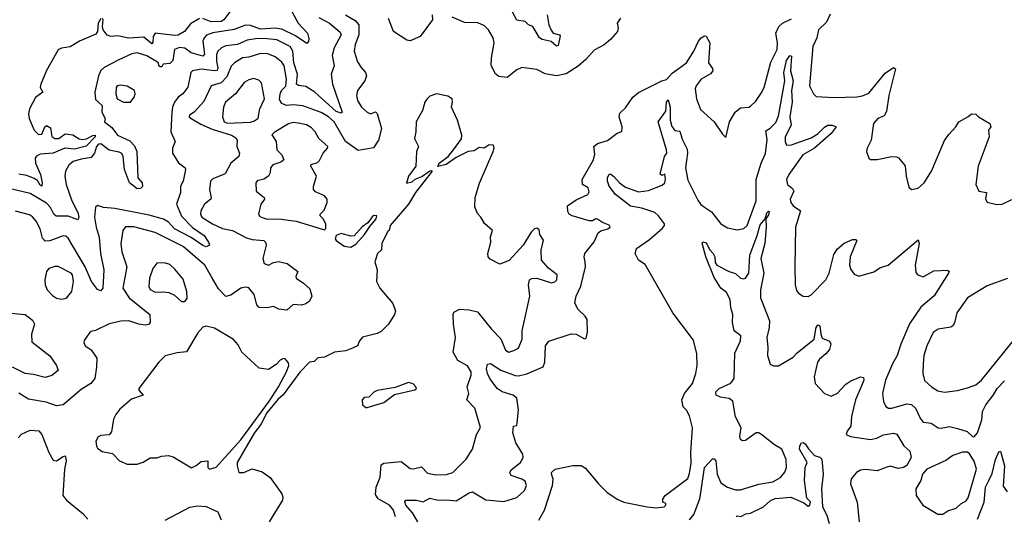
# Model space of a CAD drawing. Extents: x 1552294 to 1694791, y 811929 to 917222.
# Tile 105 of 256: x 1600991 to 1606979, y 830548 to 833566. Entities that reach past the tile are written whole.
import ezdxf

# ---------------------------------------------------------------- set-up
doc = ezdxf.new("R2010")
doc.units = 0

msp = doc.modelspace()

# ---------------------------------------------------------------- linework, layer by layer
at = {"layer": '0CON10XD'}
for points in [[(1602645.4, 833615.4), (1602685, 833544.2), (1602741.1, 833485), (1602748.7, 833451.3), (1602746.5, 833433.5), (1602737.5, 833422.5), (1602668, 833468), (1602585, 833508.8), (1602543.8, 833513.8), (1602455, 833508.2), (1602395, 833531.6), (1602365, 833533.5), (1602295, 833505.6), (1602165, 833486.2), (1602127.6, 833472.4), (1602112.1, 833455), (1602104.7, 833435.3), (1602114, 833356), (1602105.7, 833344.3), (1602033.9, 833363.9), (1601995, 833393.9), (1601962.3, 833397.7), (1601932, 833385), (1601921.6, 833318.4), (1601905, 833299.1), (1601862.5, 833295), (1601855, 833280), (1601845, 833278.8), (1601836.7, 833285), (1601836, 833305), (1601828.5, 833308.5), (1601765, 833346.3), (1601705, 833364.7), (1601672, 833358), (1601589.5, 833320.5), (1601505, 833276.5), (1601485, 833257.3), (1601471.2, 833225), (1601447.5, 833125), (1601451.5, 833081.5), (1601492.7, 833045), (1601490.6, 833005), (1601511.2, 832965), (1601507.5, 832945), (1601551, 832911), (1601586.2, 832865), (1601660.9, 832830.9), (1601690.1, 832800), (1601702.4, 832765), (1601709.5, 832605), (1601735, 832574.1), (1601737.1, 832552.9), (1601725, 832540.3), (1601705, 832537.6), (1601659.7, 832575), (1601629.2, 832655), (1601621, 832735), (1601612.9, 832752.9), (1601595, 832761.7), (1601535, 832772.7), (1601485, 832810.8), (1601470.7, 832809.3), (1601457.3, 832795), (1601444.9, 832755), (1601425, 832727.8), (1601365, 832719.3), (1601316.6, 832703.4), (1601288.9, 832681.1), (1601269.6, 832645), (1601264.6, 832615), (1601273.4, 832565), (1601308.1, 832465), (1601344.2, 832395), (1601350.4, 832365), (1601345, 832350.6), (1601285, 832372.9), (1601212.3, 832372.3), (1601197.6, 832385), (1601179.2, 832425), (1601155, 832451.4), (1601055, 832510.6), (1600943.3, 832536.7)], [(1602298.8, 833655), (1602231.9, 833565), (1602216, 833555), (1602155, 833552.4), (1602105, 833574.1)], [(1604198.6, 833595), (1604209.6, 833535), (1604222, 833502), (1604235, 833484.5), (1604274.4, 833474.4), (1604278.3, 833468.3), (1604265, 833408.8), (1604255, 833404.4), (1604222.9, 833432.9), (1604168.8, 833445), (1604151.4, 833455), (1604110.8, 833525), (1604085.9, 833535.9), (1604064.4, 833554.4), (1604015, 833562.5), (1603985, 833616.2)], [(1602810.4, 833580.4), (1602875, 833544.7), (1602939.4, 833489.4), (1602945.3, 833475), (1602902.7, 833395), (1602890.7, 833349.3), (1602903.6, 833285), (1602884.5, 833235), (1602892.8, 833175), (1602952.9, 833005), (1602945, 832998.9), (1602915, 833009), (1602785, 833126.5), (1602730.4, 833160.4), (1602686.7, 833166.7), (1602674.1, 833174.1), (1602680.8, 833235), (1602658.8, 833305), (1602652.2, 833375), (1602635, 833404), (1602555, 833444.8), (1602475, 833452.3), (1602425, 833450.4), (1602375, 833441.7), (1602315, 833415.8), (1602245, 833408), (1602217.3, 833395), (1602196.8, 833375), (1602188.6, 833355), (1602187.1, 833315), (1602196.2, 833273.8), (1602191.9, 833258.1), (1602175, 833255.2), (1602095, 833266.2), (1602042.5, 833255), (1602032.2, 833245), (1602014, 833156), (1601983.8, 833115), (1601955.4, 833094.6), (1601932, 833065), (1601920, 833035), (1601916.6, 833003.4), (1601911.1, 832885), (1601936.5, 832825), (1601919.5, 832785), (1601919.4, 832755), (1601955.8, 832695.8), (1601996.7, 832665), (1602000, 832655), (1601984.3, 832585), (1601969.2, 832555), (1601968.6, 832515), (1601944.5, 832445), (1601975, 832371.2), (1602042.2, 832302.2), (1602112.2, 832255), (1602138.5, 832215), (1602144.4, 832195), (1602125, 832186.1), (1602105, 832194.7), (1602033.2, 832243.2), (1601932, 832295), (1601895.6, 832335.6), (1601865, 832353.1), (1601779, 832379), (1601569.5, 832419.5), (1601500, 832425), (1601465, 832437.5), (1601452.7, 832427.3), (1601446.7, 832365), (1601456, 832305), (1601475.2, 832245.3), (1601481.4, 832145), (1601501.8, 832045), (1601496.3, 831933.7), (1601485, 831919.2), (1601465, 831926.9), (1601426.7, 831975), (1601388.4, 832065), (1601285, 832238.1), (1601270.6, 832250.6), (1601255, 832253.3), (1601175, 832221.2), (1601145, 832221.1), (1601129.1, 832239.2), (1601114.7, 832295), (1601091.5, 832341.5), (1601068.7, 832368.7), (1601050.4, 832380.4), (1600965, 832401.8)], [(1602973.3, 833595), (1603031, 833561), (1603052.9, 833535), (1603054, 833475), (1603031.2, 833415), (1603025.4, 833374.6), (1603045, 833310), (1603066.8, 833275), (1603093.8, 833245), (1603100.8, 833225), (1603089.6, 833195), (1603045.6, 833135), (1603040, 833105), (1603045.5, 833075), (1603070, 833035), (1603105, 833004.4), (1603125, 832993.5), (1603155, 833006.2), (1603165, 832996.7), (1603191.4, 832905), (1603172.9, 832835), (1603142.1, 832787.9), (1603050.3, 832770.3), (1602972.1, 832825), (1602902.6, 832945), (1602868.9, 832975), (1602825, 833001.4), (1602713.3, 833043.3), (1602655, 833049.2), (1602614.4, 833044.4), (1602585, 833057.7), (1602571.8, 833081.8), (1602574.5, 833115), (1602583, 833135), (1602608.7, 833161.3), (1602613.4, 833205), (1602598.3, 833285), (1602585, 833308.1), (1602545, 833340.4), (1602499.4, 833359.4), (1602455, 833361.4), (1602385, 833338.9), (1602345, 833333.9), (1602296.4, 833303.6), (1602277, 833283), (1602251.2, 833218.8), (1602216.6, 833183.4), (1602155, 833164.5), (1602111.7, 833068.3), (1602052.7, 833005), (1602022.9, 832985), (1602021.8, 832975), (1602034.6, 832965), (1602091.9, 832931.9), (1602161.8, 832901.8), (1602279.4, 832865), (1602305, 832848.6), (1602312.9, 832835), (1602310.6, 832795), (1602326.9, 832755), (1602323.3, 832735), (1602275, 832694.2), (1602240.2, 832629.8), (1602165, 832598.3), (1602151.6, 832585), (1602144.4, 832535), (1602156.2, 832483.8), (1602152.9, 832475), (1602114.4, 832445.6), (1602093.1, 832405), (1602089.7, 832385), (1602099.3, 832365), (1602162.7, 832325), (1602225, 832297.8), (1602285.2, 832285.2), (1602370.9, 832240.9), (1602405, 832231.1), (1602475, 832224), (1602485.7, 832215), (1602490.6, 832195), (1602469.4, 832115), (1602478.6, 832085), (1602505, 832074.6), (1602535, 832091.4), (1602565, 832097.5), (1602618, 832085), (1602683.3, 832035), (1602670, 832005), (1602672.5, 831995), (1602717.5, 831965), (1602755, 831930), (1602767.5, 831885), (1602752.9, 831855), (1602731.4, 831838.6), (1602705, 831831.2), (1602655, 831834.5), (1602615, 831801.2), (1602567.5, 831807.5), (1602535, 831823.3), (1602495.7, 831814.3), (1602446.4, 831816.4), (1602432.9, 831832.9), (1602415.9, 831895.9), (1602385, 831935.6), (1602365, 831940.9), (1602336.2, 831935), (1602275, 831891.4), (1602245, 831884.4), (1602200.4, 831930.4), (1602156.6, 832003.4), (1602116.4, 832075), (1601985, 832187.1), (1601815, 832273.4), (1601685, 832306.9), (1601635, 832307.1), (1601618.5, 832285), (1601606.2, 832205), (1601612.3, 832155), (1601643.2, 832065), (1601618.2, 831935), (1601656.2, 831875), (1601781.9, 831775), (1601784.2, 831725), (1601775, 831714.3), (1601755, 831709.5), (1601715, 831715.4), (1601655, 831735.8), (1601606.2, 831733.8), (1601535, 831716.9), (1601452.7, 831677.3), (1601425, 831672), (1601415, 831663.8), (1601383, 831617), (1601381.2, 831605), (1601390, 831585), (1601425, 831558.8), (1601459.3, 831509.3), (1601458.8, 831455), (1601447.8, 831385), (1601424.6, 831355), (1601365, 831319.2), (1601255, 831224.4), (1601215, 831219.4), (1601151.2, 831241.2), (1601045, 831260), (1600985, 831296.7)], [(1601485, 833572.9), (1601467.9, 833545), (1601464.6, 833495.4), (1601455, 833478.6), (1601355, 833436.6), (1601298.8, 833401.2), (1601245, 833393.7), (1601225, 833382.4), (1601155, 833257.2), (1601119, 833175), (1601115.2, 833155), (1601132.5, 833125), (1601086.7, 833093.3), (1601051.6, 833025), (1601044.4, 832995), (1601048.3, 832965), (1601078.8, 832895), (1601105, 832868.4), (1601125, 832870.7), (1601144.6, 832915.4), (1601155, 832922.5), (1601178.6, 832908.6), (1601186.7, 832856.7), (1601205, 832843.5), (1601229.6, 832845), (1601267.8, 832872.2), (1601315, 832866.4), (1601353, 832843), (1601375, 832837.7), (1601398.2, 832841.8), (1601435, 832861.5)], [(1602085, 833573.3), (1602029.3, 833540.7), (1601992.2, 833495), (1601955, 833473), (1601935, 833469.2), (1601815, 833483.3), (1601802.8, 833465), (1601801.5, 833428.5), (1601795, 833419.4), (1601745, 833459.2), (1601654.9, 833454.9), (1601585, 833469), (1601545, 833463.6), (1601523.1, 833473.1), (1601497.9, 833505), (1601493.8, 833525), (1601499.1, 833565), (1601495, 833572.5)], [(1603500, 833595), (1603501.9, 833565), (1603426, 833465), (1603365, 833437.8), (1603345, 833441.2), (1603264, 833494), (1603234.2, 833574.2)], [(1603413.1, 830515), (1603379.4, 830569.4), (1603339.6, 830615), (1603333.1, 830635), (1603340, 830645), (1603405, 830645.8), (1603445, 830636), (1603485, 830658.2), (1603535, 830646.7), (1603585, 830648.9), (1603645, 830641.5), (1603725, 830691.4), (1603745, 830697.1), (1603825, 830648), (1603935, 830637.3), (1604015, 830662.9), (1604061.5, 830705), (1604073.9, 830735), (1604065, 830761.1), (1604045, 830774.6), (1603978.8, 830795), (1603971.7, 830811.7), (1603980.2, 830829.8), (1604036.8, 830875), (1604052.5, 830905), (1604050.3, 830925), (1604008.2, 830995), (1603990, 831055), (1603994.1, 831095.9), (1604015, 831100), (1604016.2, 831115), (1604024, 831195), (1604014.3, 831265), (1603991.5, 831285), (1603925, 831304.2), (1603894.8, 831325), (1603850, 831385), (1603835.7, 831415), (1603830, 831445), (1603835, 831472.5), (1603855, 831477.5), (1603917.1, 831437.1), (1604004.2, 831404.2), (1604025, 831402.5), (1604075, 831414), (1604175, 831456), (1604185.4, 831485), (1604188.2, 831585), (1604208.3, 831611.7), (1604345, 831657.1), (1604375.8, 831655.8), (1604425, 831627.5), (1604435, 831630), (1604443.9, 831666.1), (1604441.4, 831745), (1604430, 831765), (1604385, 831806.7), (1604366.2, 831845), (1604375.5, 831885), (1604403.8, 831946.2), (1604430.8, 832065), (1604429.1, 832095), (1604423.1, 832125), (1604428.6, 832145), (1604485, 832215.7), (1604508.3, 832271.7), (1604525, 832283.8), (1604567.5, 832295), (1604582.5, 832305), (1604575, 832316.7), (1604535, 832333.1), (1604505, 832354.2), (1604495, 832356.7), (1604475, 832344.4), (1604455, 832342.9), (1604350, 832375), (1604332.5, 832385), (1604325, 832400), (1604323.3, 832435), (1604375, 832471.2), (1604445.8, 832504.2), (1604455, 832520), (1604447.5, 832545), (1604414.3, 832564.3), (1604411.8, 832595), (1604481.3, 832715), (1604488.9, 832748.9), (1604483.3, 832795), (1604505, 832813.3), (1604565, 832832.5), (1604623.8, 832876.2), (1604653, 832887), (1604655.7, 832914.3), (1604635.6, 832975), (1604641.1, 832998.9), (1604675, 833030), (1604720.5, 833095), (1604755, 833124.5), (1604895.6, 833194.4), (1604925, 833203.6), (1604959.8, 833240.2), (1605045.4, 833305), (1605090.6, 833375), (1605118.1, 833435), (1605135, 833455.8), (1605155, 833468), (1605165, 833466), (1605187.1, 833425), (1605180, 833305), (1605205, 833270), (1605206.5, 833255), (1605192.8, 833237.2), (1605135, 833204.5), (1605105.5, 833165), (1605099.5, 833145), (1605106.9, 833085), (1605130.2, 833020.2), (1605214, 832945), (1605265, 832870), (1605285, 832850), (1605307.5, 832945), (1605342.5, 833005), (1605375, 833030), (1605425, 833034.4), (1605435, 833040.6), (1605468.1, 833071.9), (1605500.8, 833119.2), (1605517.8, 833155), (1605558.7, 833308.7), (1605598.2, 833385), (1605600, 833425), (1605590, 833485), (1605607.1, 833525), (1605628.8, 833545), (1605685, 833570.8)], [(1604643.8, 833575), (1604624.2, 833545.8), (1604630.6, 833515), (1604626.7, 833495), (1604584.6, 833445.4), (1604545.6, 833414.4), (1604485, 833380), (1604434.5, 833325), (1604386.3, 833283.7), (1604315, 833236.7), (1604255, 833225.4), (1604187, 833237), (1604135, 833264.4), (1604045, 833275.6), (1604015, 833260.6), (1603955, 833215.7), (1603905, 833220), (1603885, 833238), (1603858.6, 833288.6), (1603860, 833335), (1603876.2, 833425), (1603869.6, 833455), (1603842.5, 833505), (1603818.1, 833528.1), (1603776.9, 833546.9), (1603695, 833549.4), (1603621.7, 833581.7)], [(1605920.1, 833599.9), (1605898.1, 833551.9), (1605847.8, 833505), (1605839.1, 833455), (1605813.6, 833403.6), (1605794.7, 833164.7), (1605818, 833115), (1605835, 833100), (1605945, 833092.9), (1606082.5, 833097.5), (1606117, 833103), (1606155, 833120), (1606255, 833241.4), (1606305, 833276.2), (1606318, 833268), (1606276.5, 833105), (1606262.5, 833007.5), (1606247.8, 832982.2), (1606210, 832965), (1606184.1, 832935.9), (1606169.2, 832835), (1606144, 832785), (1606141.2, 832765), (1606154.1, 832724.1), (1606165, 832716.7), (1606206.1, 832716.1), (1606295, 832734.4), (1606323, 832733), (1606335, 832726), (1606375, 832677.5), (1606381.9, 832615), (1606398.8, 832548.8), (1606414.2, 832534.2), (1606455, 832541.4), (1606490.6, 832575), (1606535.6, 832645), (1606615, 832832), (1606641.1, 832868.9), (1606684.4, 832915.6), (1606701.2, 832945), (1606757.5, 832975), (1606780, 832995), (1606805, 832992.5), (1606822.5, 832975), (1606890, 832935), (1606896.7, 832915), (1606883.3, 832895), (1606886, 832855), (1606819.2, 832675), (1606806, 832565), (1606823.3, 832525), (1606871.2, 832515), (1606863.3, 832475), (1606875, 832458), (1606932.3, 832442.3), (1606965, 832446), (1607025, 832473.8)], [(1604148.1, 830525), (1604183.1, 830585), (1604231.5, 830735), (1604235.6, 830774.4), (1604227.7, 830797.7), (1604224.4, 830815), (1604247.1, 830835), (1604355, 830855.8), (1604405.8, 830855.8), (1604431, 830841), (1604511.5, 830745), (1604562.2, 830695), (1604625, 830652.1), (1604665, 830634.4), (1604806.7, 830605), (1604860.8, 830599.2), (1604910, 830605), (1604920, 830615), (1604920, 830625), (1604903, 830633), (1604903, 830653), (1604916.7, 830675), (1605055, 830777.5), (1605065, 830807.5), (1605075, 830870), (1605072.5, 830935), (1605081.5, 831085), (1605065, 831158.8), (1605045, 831193.8), (1605025, 831212.5), (1605016.9, 831255), (1605033.2, 831295), (1605083.1, 831355), (1605102.4, 831415), (1605111.4, 831465), (1605108, 831535), (1605088.4, 831618.4), (1604963.8, 831785), (1604795, 832079.2), (1604755, 832104.2), (1604733.9, 832145), (1604741.9, 832175), (1604820.1, 832229.9), (1604901, 832299), (1604912.9, 832315), (1604911.5, 832325), (1604876.7, 832375), (1604853.3, 832395), (1604775, 832420.8), (1604705, 832432.5), (1604615, 832503.9), (1604575.7, 832555), (1604566, 832585), (1604565.6, 832605), (1604575, 832627.5), (1604585, 832628.1), (1604605, 832612.5), (1604639.2, 832575), (1604675, 832548.5), (1604755, 832519.6), (1604815, 832527.5), (1604898.8, 832561.2), (1604913.3, 832575), (1604918.8, 832598.8), (1604915, 832627.5), (1604895, 832618.8), (1604886.4, 832626.4), (1604912.1, 832735), (1604925.4, 832754.6), (1604925.3, 832774.7), (1604872.9, 832945), (1604919.5, 833010.5), (1604923.9, 833065), (1604935, 833078.8), (1604946.8, 833035), (1604947.6, 832955), (1604956.7, 832916.7), (1604975, 832892.5), (1605005, 832888.6), (1605019.1, 832839.1), (1605049.9, 832779.9), (1605052, 832755), (1605039.3, 832665), (1605055, 832590), (1605115, 832470), (1605132.9, 832442.9), (1605155, 832426.5), (1605198.8, 832398.8), (1605255, 832325.8), (1605295, 832300.6), (1605355, 832289.2), (1605395, 832297.5), (1605414.4, 832315), (1605470.6, 832465), (1605470.2, 832595), (1605499.1, 832695), (1605527, 832753), (1605537.4, 832837.4), (1605529.3, 832890.7), (1605555, 832906.7), (1605588.4, 832941.6), (1605605, 832980.8), (1605644.8, 833195), (1605638.4, 833245), (1605655, 833317.8), (1605675, 833348.2), (1605685.4, 833345.4), (1605678.7, 833255), (1605694.4, 833195), (1605684.8, 833135.1), (1605688.4, 833065), (1605674.8, 832975), (1605682.5, 832925), (1605646.7, 832855), (1605645.5, 832825), (1605655, 832803.1), (1605685, 832806.1), (1605805, 832848.8), (1605845, 832871.9), (1605885, 832913.3), (1605905, 832925.6), (1605931.2, 832925), (1605956.9, 832915), (1605925.4, 832875), (1605825, 832785.8), (1605753.6, 832745), (1605667.5, 832625), (1605653.9, 832595), (1605659.6, 832565), (1605689.7, 832539.7), (1605698.2, 832525), (1605675.6, 832475), (1605680, 832455), (1605695.5, 832435.5), (1605740, 832405), (1605709.1, 832305), (1605704.6, 832065.4), (1605707.5, 831955), (1605715, 831920), (1605726.2, 831905), (1605755, 831885.8), (1605785, 831882.9), (1605805, 831894.4), (1605894.1, 831985.9), (1605913.6, 832026.4), (1605941.2, 832138.8), (1605965, 832174.2), (1606005, 832208.1), (1606055, 832230), (1606075, 832231.2), (1606081.2, 832225), (1606042.1, 832125), (1606037.8, 832075), (1606045, 832048.8), (1606065, 832018.8), (1606095, 832007.5), (1606185, 832034.5), (1606225, 832060), (1606272, 832075), (1606455, 832227.5), (1606461.2, 832205), (1606435.8, 832075), (1606440.5, 832030.5), (1606452.5, 832015), (1606485, 832003.8), (1606550.3, 832039.7), (1606633.3, 832043.3), (1606642.5, 832035), (1606640, 832025), (1606551.7, 831888.3), (1606471.2, 831818.8), (1606402.6, 831717.4), (1606349.4, 831595), (1606327.3, 831525), (1606298.1, 831475), (1606255.4, 831375), (1606238.9, 831295), (1606244.3, 831245), (1606258, 831215), (1606274.5, 831204.5), (1606295.5, 831205.5), (1606385, 831231.8), (1606415, 831227.9), (1606438.2, 831205), (1606466.2, 831145), (1606485, 831120.9), (1606534.1, 831114.1), (1606576.6, 831086.6), (1606595, 831083.1), (1606645, 831092.9), (1606695, 831082), (1606752.7, 831062.7), (1606785, 831032.5), (1606795, 831030), (1606815.8, 831055), (1606842.1, 831135), (1606846, 831184), (1606866.7, 831225), (1606913.9, 831286.1), (1606935, 831325.6), (1606979.5, 831370.5)], [(1602255, 832938.2), (1602395, 832943.8), (1602418.9, 832951.1), (1602442.2, 832967.8), (1602452.1, 833025), (1602480.6, 833085), (1602461.9, 833181.9), (1602445, 833198.9), (1602415, 833208.2), (1602385, 833200.9), (1602355.3, 833184.7), (1602304.1, 833115.9), (1602242.2, 833065), (1602231.2, 833035), (1602224.4, 832975), (1602234.3, 832945), (1602255, 832938.2)], [(1601665, 833064.6), (1601687.5, 833095), (1601693.5, 833115), (1601688.8, 833135), (1601645, 833162.8), (1601605, 833168.5), (1601582.9, 833165), (1601576.7, 833155), (1601576.1, 833116.1), (1601583.5, 833085), (1601622, 833065), (1601665, 833064.6)], [(1603275.8, 830545), (1603265, 830585.5), (1603238.9, 830615), (1603170, 830655), (1603155, 830681.2), (1603158.2, 830725), (1603183.4, 830785), (1603188.3, 830861.7), (1603205, 830871.5), (1603310.9, 830880.9), (1603365, 830837.8), (1603385, 830835.6), (1603435, 830847.8), (1603470.4, 830810.4), (1603520.7, 830799.3), (1603587.5, 830802.5), (1603625, 830814.5), (1603707.1, 830895), (1603744.4, 830955), (1603768, 831045), (1603793.3, 831086.7), (1603758.1, 831205), (1603710.8, 831255), (1603721.9, 831295), (1603711.6, 831335), (1603736.1, 831405), (1603735.8, 831425.8), (1603715, 831462.7), (1603655, 831494.3), (1603627.5, 831545), (1603640.6, 831635), (1603630, 831715), (1603626.4, 831775), (1603630.5, 831789.5), (1603665, 831807.3), (1603725, 831802.9), (1603775, 831790.9), (1603860, 831685), (1603916, 831626), (1603945, 831556.9), (1603965, 831546.5), (1603995.3, 831554.7), (1604025, 831570), (1604046.2, 831625), (1604047.3, 831675), (1604094.2, 831885), (1604085.8, 831955), (1604091.2, 831985), (1604105, 831993.8), (1604135, 831996.2), (1604225, 831967.1), (1604245, 831972.9), (1604258, 831985), (1604260, 832015), (1604205.8, 832055.8), (1604164.4, 832104.4), (1604162.9, 832165), (1604176.1, 832226.1), (1604155, 832260), (1604149.2, 832289.2), (1604135, 832298.6), (1604122, 832295), (1604102, 832275), (1604053.5, 832196.5), (1603968.2, 832101.8), (1603910, 832080), (1603851.7, 832111.7), (1603840, 832125), (1603838.8, 832145), (1603856, 832215), (1603853.9, 832246.1), (1603865.8, 832285), (1603816.6, 832326.6), (1603795.6, 832365), (1603775, 832388.1), (1603758, 832428), (1603761.6, 832485), (1603786.7, 832573.3), (1603871.2, 832765), (1603876.7, 832785), (1603873, 832803), (1603845, 832805.8), (1603815, 832786), (1603785, 832789.5), (1603755, 832770), (1603717.5, 832765), (1603645, 832728.8), (1603585, 832686.7), (1603533, 832673), (1603542.5, 832695), (1603596, 832734), (1603630, 832775), (1603678.3, 832841.7), (1603680, 832865), (1603652.5, 832955), (1603617.5, 833035), (1603624, 833065), (1603620, 833085), (1603595, 833102), (1603525, 833116), (1603485, 833101.2), (1603465.9, 833084.1), (1603454.2, 833065), (1603440, 833015), (1603401.4, 832945), (1603400.5, 832885), (1603391.8, 832845), (1603415.5, 832795), (1603404.2, 832765), (1603400, 832675), (1603355, 832616), (1603343, 832573), (1603378.3, 832581.7), (1603395, 832596.7), (1603436.1, 832613.9), (1603485, 832647.5), (1603495, 832650), (1603500, 832645), (1603397.5, 832515), (1603354.5, 832445.5), (1603243.3, 832315), (1603237.5, 832285), (1603230, 832280), (1603192.5, 832205), (1603191.7, 832168.3), (1603167.1, 832145), (1603150.8, 832095), (1603164, 832045), (1603161.2, 831975), (1603181.2, 831935), (1603260.6, 831840.6), (1603275.7, 831795.7), (1603270, 831775), (1603234.3, 831715), (1603189.8, 831670.2), (1603165, 831658.2), (1603075, 831636), (1603058, 831615), (1603046, 831585), (1603015, 831570.6), (1602975, 831554.3), (1602905, 831546), (1602845, 831516), (1602805, 831511.2), (1602781.7, 831488.3), (1602753.3, 831485), (1602695, 831424.4), (1602593.9, 831286.1), (1602561.7, 831258.3), (1602493, 831177), (1602458, 831105), (1602416.7, 831053.3), (1602314.1, 830875), (1602312.5, 830855), (1602324.6, 830814.6), (1602355, 830813.3), (1602405, 830835.5), (1602465, 830817.5), (1602515, 830783.8), (1602586, 830685), (1602592, 830665), (1602588.8, 830645), (1602508.8, 830515)], [(1602845, 832290), (1602853.3, 832296.7), (1602853.3, 832325), (1602836.1, 832356.1), (1602817.5, 832375), (1602817.5, 832385), (1602841.9, 832408.1), (1602860.6, 832455), (1602860.9, 832475), (1602845.6, 832495.6), (1602790.8, 832520.8), (1602778.1, 832535), (1602777.1, 832552.9), (1602796, 832615), (1602761.2, 832675), (1602764.3, 832685.7), (1602802.2, 832697.8), (1602815, 832710.6), (1602836.1, 832755), (1602862.9, 832785), (1602863.9, 832795), (1602810.8, 832845), (1602787.8, 832885), (1602765, 832909.5), (1602735, 832926.4), (1602685, 832938.2), (1602655, 832941.8), (1602625, 832933.4), (1602538.8, 832881.2), (1602524.5, 832865.5), (1602551.4, 832825), (1602554, 832775), (1602584.2, 832745), (1602596.7, 832715), (1602579.1, 832700.9), (1602531.2, 832685), (1602516.2, 832665), (1602514.4, 832635), (1602504.3, 832615), (1602475, 832597.5), (1602435, 832587.5), (1602427.5, 832575), (1602430, 832525), (1602476.7, 832485), (1602480, 832475), (1602456.7, 832445), (1602444, 832385), (1602450.9, 832370.9), (1602472.4, 832362.4), (1602495, 832354.1), (1602565, 832356.1), (1602671.3, 832341.3), (1602845, 832290)], [(1601435, 832861.5), (1601450, 832865), (1601449.4, 832855), (1601395, 832797.9), (1601325, 832778.4), (1601265, 832784.4), (1601195.2, 832754.8), (1601115, 832748.9), (1601093.1, 832736.9), (1601085.6, 832724.4), (1601086.4, 832695), (1601118.2, 832625), (1601127.3, 832575), (1601125, 832554), (1601115, 832560), (1601098.3, 832588.3), (1601080, 832600), (1601035, 832619.8), (1600985, 832628.3)], [(1603005, 832184.4), (1603035, 832202.9), (1603088.6, 832261.4), (1603120, 832310), (1603159.2, 832355), (1603162.5, 832375), (1603145, 832375.6), (1603135, 832368.1), (1603107.8, 832332.2), (1603073.7, 832306.3), (1603025, 832253.5), (1603005, 832251.5), (1602945, 832266.9), (1602915.5, 832254.5), (1602910, 832235), (1602916, 832225), (1602965, 832189.4), (1603005, 832184.4)], [(1605065, 830526.7), (1605090.7, 830559.3), (1605127.8, 830655), (1605135.5, 830705.5), (1605154.5, 830845), (1605205, 830896.2), (1605215, 830896.2), (1605224.2, 830884.2), (1605231.8, 830805), (1605255, 830751.2), (1605295, 830725.6), (1605345, 830708.8), (1605375, 830709.6), (1605485, 830743.2), (1605571.9, 830758.1), (1605616.9, 830783.1), (1605643.3, 830816.7), (1605654.5, 830845), (1605652.7, 830892.7), (1605626.7, 830955), (1605581.4, 830981.4), (1605505, 831043.9), (1605485, 831054.5), (1605470, 831055), (1605405, 831008.2), (1605386.5, 831006.5), (1605374.5, 831014.5), (1605370, 831035), (1605377.5, 831085), (1605343.3, 831153.3), (1605327.1, 831247.1), (1605305, 831263.5), (1605252.4, 831272.4), (1605225.8, 831285), (1605224.3, 831305), (1605245, 831324.4), (1605315, 831356.8), (1605335.5, 831384.5), (1605340.9, 831539.1), (1605375.3, 831615), (1605376.9, 831645), (1605335.5, 831675.5), (1605326.2, 831725), (1605328.4, 831775), (1605315.3, 831815), (1605312.4, 831865), (1605288.9, 831908.9), (1605255, 831935.3), (1605215, 831999.2), (1605164.1, 832125), (1605141.7, 832208.3), (1605145, 832215.8), (1605165, 832209.5), (1605187.6, 832167.6), (1605209.1, 832145), (1605217.8, 832125), (1605220.3, 832090.3), (1605231.1, 832075), (1605305, 832035.5), (1605343.9, 832023.9), (1605375, 831995.6), (1605395, 831991.8), (1605405, 831995.5), (1605424.7, 832025), (1605431.6, 832135), (1605475.5, 832255.5), (1605495, 832318.5), (1605523.4, 832356.6), (1605535, 832392), (1605545, 832403.3), (1605549.5, 832399.5), (1605545, 832380), (1605528.8, 832355), (1605530.9, 832305), (1605521.8, 832205), (1605498.4, 832115), (1605516.4, 832026.4), (1605495.7, 831925), (1605495.6, 831875), (1605550, 831735), (1605549.2, 831695), (1605534, 831635), (1605541.6, 831575), (1605538.2, 831525), (1605555, 831473.3), (1605575, 831462.5), (1605605, 831463.3), (1605695.6, 831515), (1605719.1, 831540.9), (1605822.5, 831625), (1605834.6, 831695), (1605845, 831711.4), (1605857.8, 831705), (1605862.1, 831655), (1605871.6, 831631.6), (1605915, 831612.5), (1605924.4, 831595), (1605915, 831562.5), (1605893.1, 831535), (1605855, 831503.8), (1605843.4, 831485), (1605822.5, 831395), (1605829.2, 831355), (1605884.5, 831294.5), (1605925, 831278.6), (1605965, 831296.9), (1606015, 831350), (1606045, 831370.5), (1606105, 831396), (1606122.5, 831392.5), (1606123.8, 831375), (1606113.1, 831345), (1606073.2, 831255), (1606050, 831155), (1606045.5, 831095), (1606023.8, 831065), (1606017.5, 831045), (1606043.3, 831033.3), (1606165, 831014.6), (1606203.3, 831023.3), (1606245, 831043.2), (1606305, 831053.6), (1606325, 831048.1), (1606367.2, 830977.2), (1606405, 830944), (1606412.9, 830905), (1606385, 830857.5), (1606365, 830844.7), (1606332.2, 830837.8), (1606285, 830852.2), (1606263.6, 830846.4), (1606205.2, 830824.8), (1606135, 830831.6), (1606105, 830827.8), (1606080, 830815), (1606046.9, 830775), (1606043.5, 830745), (1606083.7, 830633.7), (1606095.8, 830515)], [(1601245, 831866.7), (1601275, 831874.2), (1601307.1, 831915), (1601317.3, 831975), (1601313.1, 832015), (1601304, 832025), (1601225, 832065.5), (1601205, 832067.1), (1601168, 832055), (1601153.1, 832035), (1601143.3, 831985), (1601145.6, 831955), (1601157.8, 831925), (1601189.8, 831889.8), (1601215, 831874.5), (1601245, 831866.7)], [(1601995, 831853.8), (1602008.6, 831871.4), (1602007.5, 831915), (1601985, 831990), (1601935, 832050.8), (1601905, 832077.8), (1601871.4, 832088.6), (1601824.5, 832085.5), (1601800.6, 832055), (1601779.5, 831995), (1601775.6, 831945), (1601785, 831925.8), (1601815, 831909.5), (1601865, 831912.7), (1601898, 831908), (1601932.6, 831892.6), (1601975, 831854), (1601995, 831853.8)], [(1606997.7, 831992.3), (1606875, 831947.9), (1606754.5, 831875), (1606690, 831785), (1606676, 831724), (1606665.3, 831704.7), (1606652.5, 831697.5), (1606576, 831685), (1606545.5, 831665), (1606508.2, 831585), (1606489.2, 831525), (1606485.6, 831475), (1606484.2, 831415), (1606493, 831373), (1606536.2, 831335), (1606575, 831310.8), (1606615, 831302.5), (1606695, 831312.7), (1606755, 831328.5), (1606805, 831346.2), (1606840.9, 831375), (1607035, 831615.9)], [(1600915, 831784.6), (1601025, 831773.5), (1601069.8, 831739.8), (1601081.9, 831715), (1601062.2, 831655), (1601065, 831608), (1601173.8, 831523.8), (1601215.7, 831465), (1601225.7, 831435), (1601187.1, 831402.9), (1601145, 831391.5), (1601075, 831409.7), (1601025, 831415.3), (1600946.7, 831455)], [(1602145, 830833.8), (1602185, 830847.2), (1602336.6, 831013.4), (1602510.4, 831249.6), (1602565.8, 831334.2), (1602612.7, 831425), (1602626.9, 831465), (1602625, 831480), (1602605.9, 831505.9), (1602595, 831506.2), (1602575, 831496.9), (1602550, 831470), (1602505, 831440.4), (1602447.3, 831447.3), (1602342.7, 831545), (1602320, 831590), (1602291.8, 831621.8), (1602175, 831691.4), (1602125, 831703.8), (1602105, 831696.7), (1602075, 831663.8), (1602005, 831547.5), (1601948.9, 831541.1), (1601875.8, 831524.2), (1601836.7, 831485), (1601716, 831325), (1601716, 831315), (1601742.5, 831285), (1601670, 831260), (1601600.7, 831199.3), (1601575, 831167.5), (1601562.3, 831137.7), (1601548.3, 831061.7), (1601535, 831043.3), (1601485, 831040), (1601468.3, 831031.7), (1601453.8, 831005), (1601458.8, 830975), (1601465, 830962.5), (1601491.7, 830941.7), (1601555, 830930), (1601597.5, 830885), (1601643.9, 830863.9), (1601705, 830863.8), (1601742.7, 830877.3), (1601785, 830903.8), (1601825, 830904), (1601855.8, 830914.2), (1601895, 830917.5), (1601925, 830910), (1602035, 830843.3), (1602065, 830857.1), (1602095, 830880.8), (1602135.8, 830885.8), (1602134.1, 830844.1), (1602145, 830833.8)], [(1603105, 831210), (1603205, 831240), (1603271.2, 831288.8), (1603393.9, 831316.1), (1603403.3, 831325), (1603400, 831335), (1603383.6, 831353.6), (1603355, 831361.2), (1603275, 831330), (1603165, 831313.3), (1603145, 831303.3), (1603115, 831272.5), (1603085, 831270), (1603074.4, 831255.6), (1603075.9, 831225.9), (1603095, 831210), (1603105, 831210)], [(1600981.2, 831025), (1601002.7, 831047.3), (1601055, 831072), (1601107, 831067), (1601126.2, 831045), (1601168.6, 830935), (1601195, 830888.8), (1601215, 830884.4), (1601255, 830911.9), (1601265, 830915.8), (1601269.5, 830909.5), (1601274.1, 830884.1), (1601264.1, 830835), (1601254.3, 830674.3), (1601275, 830645.8), (1601375, 830565.8), (1601405, 830531.2)], [(1605347.5, 830545), (1605355, 830550), (1605376.7, 830546.7), (1605407.7, 830562.3), (1605435, 830567.5), (1605514.2, 830605.8), (1605555, 830642), (1605585, 830655.5), (1605680, 830665), (1605760.3, 830630.3), (1605785, 830609.4), (1605796.4, 830615), (1605800.5, 830635), (1605778.7, 830658.7), (1605764.6, 830765.4), (1605767.3, 830845), (1605778.9, 830875), (1605733.2, 830955), (1605735, 830976.2), (1605745, 830994), (1605755, 830996), (1605767.8, 830987.8), (1605787, 830957), (1605825, 830917.5), (1605856.7, 830906.7), (1605870, 830895), (1605878, 830805), (1605866.4, 830715), (1605872.1, 830605), (1605899.5, 830555), (1605912.9, 830505)], [(1606605, 830560.9), (1606635, 830580.4), (1606685, 830597.7), (1606715, 830624.7), (1606747.1, 830642.9), (1606759.5, 830660.5), (1606808.6, 830835), (1606795, 830884), (1606767.4, 830927.4), (1606755, 830937.1), (1606725, 830936.9), (1606665, 830916.7), (1606623, 830887), (1606507.8, 830835), (1606481.8, 830805), (1606471.2, 830765), (1606440, 830715), (1606442.2, 830675), (1606482.5, 830615), (1606575, 830561.8), (1606605, 830560.9)], [(1606815, 830529.6), (1606856.2, 830633.8), (1606864.4, 830725), (1606885.4, 830765), (1606905, 830808.6), (1606925, 830894), (1606945, 830938.8), (1606955, 830943.3), (1606980, 830855), (1606971.9, 830731.9), (1606996.4, 830696.4)], [(1601875, 830524.7), (1602025, 830602.5), (1602075, 830611.2), (1602125, 830607.8), (1602195, 830576), (1602216.3, 830526.3)]]:
    msp.add_lwpolyline(points, dxfattribs=at)

doc.saveas('drawing.dxf')
